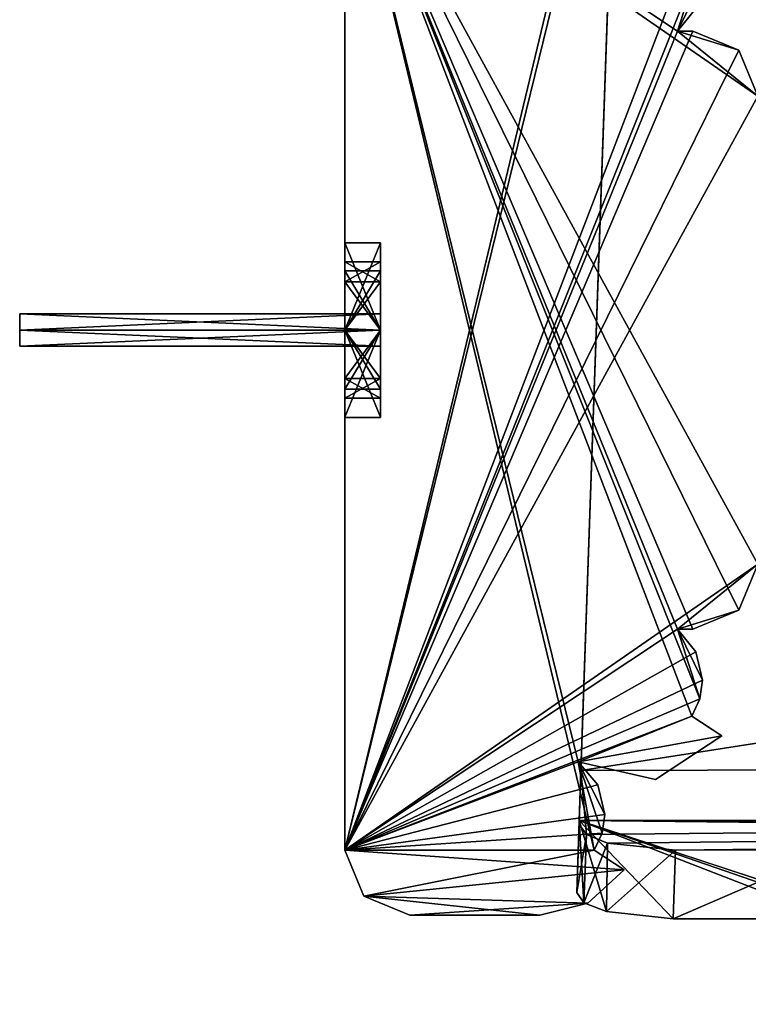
# Model space of a CAD drawing. Header units: millimetres. Extents: x -294 to 294, y -16 to 464.
# Tile 13 of 140: x -294 to -272, y 408 to 439. Entities that reach past the tile are written whole.
import ezdxf

# ---------------------------------------------------------------- set-up
doc = ezdxf.new("R2010")
doc.units = ezdxf.units.MM
doc.header["$LTSCALE"] = 65.185185
for name, color, linetype in [('1943', 7, 'CONTINUOUS'), ('1944', 7, 'CONTINUOUS'), ('1945', 7, 'CONTINUOUS'), ('1950', 7, 'CONTINUOUS'), ('1951', 7, 'CONTINUOUS'), ('1955', 7, 'CONTINUOUS'), ('1961', 7, 'CONTINUOUS'), ('1962', 7, 'CONTINUOUS'), ('1963', 7, 'CONTINUOUS'), ('1980', 7, 'CONTINUOUS'), ('1981', 7, 'CONTINUOUS'), ('1982', 7, 'CONTINUOUS'), ('1983', 7, 'CONTINUOUS'), ('1984', 7, 'CONTINUOUS'), ('1985', 7, 'CONTINUOUS'), ('1986', 7, 'CONTINUOUS'), ('1987', 7, 'CONTINUOUS'), ('1988', 7, 'CONTINUOUS'), ('1989', 7, 'CONTINUOUS'), ('1990', 7, 'CONTINUOUS'), ('1991', 7, 'CONTINUOUS'), ('1992', 7, 'CONTINUOUS'), ('1993', 7, 'CONTINUOUS'), ('1994', 7, 'CONTINUOUS'), ('1995', 7, 'CONTINUOUS'), ('1996', 7, 'CONTINUOUS'), ('1997', 7, 'CONTINUOUS'), ('1998', 7, 'CONTINUOUS'), ('1999', 7, 'CONTINUOUS'), ('2000', 7, 'CONTINUOUS'), ('2001', 7, 'CONTINUOUS'), ('2002', 7, 'CONTINUOUS'), ('2003', 7, 'CONTINUOUS'), ('2004', 7, 'CONTINUOUS'), ('2005', 7, 'CONTINUOUS'), ('2006', 7, 'CONTINUOUS'), ('791', 7, 'CONTINUOUS'), ('794', 7, 'CONTINUOUS'), ('795', 7, 'CONTINUOUS'), ('819', 7, 'CONTINUOUS'), ('900', 7, 'CONTINUOUS'), ('912', 7, 'CONTINUOUS'), ('913', 7, 'CONTINUOUS')]:
    doc.layers.add(name, color=color, linetype=linetype)

msp = doc.modelspace()

# ---------------------------------------------------------------- linework, layer by layer
at = {"layer": '1943', "linetype": 'Continuous'}
for points in [[(-272.411, 416.519, -17), (-274.446, 415.174, -17), (-272.411, 416.519, -317), (-272.411, 416.519, -17)], [(-272.411, 416.519, -317), (-274.446, 415.174, -17), (-274.446, 415.174, -317), (-272.411, 416.519, -317)], [(-274.446, 415.174, -17), (-276.824, 415.717, -17), (-274.446, 415.174, -317), (-274.446, 415.174, -17)], [(-274.446, 415.174, -317), (-276.824, 415.717, -17), (-276.824, 415.717, -317), (-274.446, 415.174, -317)]]:
    msp.add_3dface(points, dxfattribs=at)
at = {"layer": '1944', "linetype": 'Continuous'}
for points in [[(-272.411, 416.519, -17), (-272.411, 416.519, -317), (-273.33, 417.124, -17), (-272.411, 416.519, -17)], [(-272.411, 416.519, -317), (-273.33, 417.124, -317), (-273.33, 417.124, -17), (-272.411, 416.519, -317)]]:
    msp.add_3dface(points, dxfattribs=at)
at = {"layer": '1945', "linetype": 'Continuous'}
for points in [[(-284, 445, -17), (-284, 413, -17), (-276.33, 445, -17), (-284, 445, -17)], [(-276.33, 445, -17), (-284, 413, -17), (-276.824, 442.283, -17), (-276.33, 445, -17)], [(-276.824, 442.283, -17), (-284, 413, -17), (-273.33, 440.876, -17), (-276.824, 442.283, -17)], [(-273.33, 440.876, -17), (-284, 413, -17), (-273.084, 440.35, -17), (-273.33, 440.876, -17)], [(-273.084, 440.35, -17), (-284, 413, -17), (-273.768, 438.2, -17), (-273.084, 440.35, -17)], [(-273, 439.776, -17), (-273.084, 440.35, -17), (-273.768, 438.2, -17), (-273, 439.776, -17)], [(-273.202, 438.899, -17), (-273, 439.776, -17), (-273.768, 438.2, -17), (-273.202, 438.899, -17)], [(-273.768, 438.2, -17), (-284, 413, -17), (-273.3, 438.2, -17), (-273.768, 438.2, -17)], [(-273.3, 438.2, -17), (-284, 413, -17), (-271.886, 437.614, -17), (-273.3, 438.2, -17)], [(-271.886, 437.614, -17), (-284, 413, -17), (-271.3, 436.2, -17), (-271.886, 437.614, -17)], [(-271.3, 436.2, -17), (-284, 413, -17), (-271.3, 421.8, -17), (-271.3, 436.2, -17)], [(-271.3, 421.8, -17), (-284, 413, -17), (-273.768, 419.8, -17), (-271.3, 421.8, -17)], [(-271.886, 420.386, -17), (-271.3, 421.8, -17), (-273.768, 419.8, -17), (-271.886, 420.386, -17)], [(-273.3, 419.8, -17), (-271.886, 420.386, -17), (-273.768, 419.8, -17), (-273.3, 419.8, -17)], [(-273.768, 419.8, -17), (-284, 413, -17), (-273.202, 419.101, -17), (-273.768, 419.8, -17)], [(-273.202, 419.101, -17), (-284, 413, -17), (-273, 418.224, -17), (-273.202, 419.101, -17)], [(-273, 418.224, -17), (-284, 413, -17), (-273.084, 417.65, -17), (-273, 418.224, -17)], [(-273.084, 417.65, -17), (-284, 413, -17), (-273.33, 417.124, -17), (-273.084, 417.65, -17)], [(-284, 413, -17), (-276.824, 415.717, -17), (-273.33, 417.124, -17), (-284, 413, -17)], [(-276.824, 415.717, -17), (-272.411, 416.519, -17), (-273.33, 417.124, -17), (-276.824, 415.717, -17)], [(-276.824, 415.717, -17), (-274.446, 415.174, -17), (-272.411, 416.519, -17), (-276.824, 415.717, -17)], [(-276.218, 415.007, -17), (-276.824, 415.717, -17), (-284, 413, -17), (-276.218, 415.007, -17)], [(-276, 414.1, -17), (-276.218, 415.007, -17), (-284, 413, -17), (-276, 414.1, -17)], [(-276.084, 413.526, -17), (-276, 414.1, -17), (-284, 413, -17), (-276.084, 413.526, -17)], [(-276.33, 413, -17), (-276.084, 413.526, -17), (-284, 413, -17), (-276.33, 413, -17)], [(-276.33, 413, -17), (-284, 413, -17), (-283.414, 411.586, -17), (-276.33, 413, -17)], [(-275.411, 412.395, -17), (-276.33, 413, -17), (-283.414, 411.586, -17), (-275.411, 412.395, -17)], [(-276.53, 411.371, -17), (-275.411, 412.395, -17), (-283.414, 411.586, -17), (-276.53, 411.371, -17)], [(-282, 411, -17), (-276.53, 411.371, -17), (-283.414, 411.586, -17), (-282, 411, -17)], [(-278, 411, -17), (-276.53, 411.371, -17), (-282, 411, -17), (-278, 411, -17)]]:
    msp.add_3dface(points, dxfattribs=at)
at = {"layer": '1950', "linetype": 'Continuous'}
for points in [[(-284, 445, -317), (-284, 413, -317), (-284, 426.9, -254), (-284, 445, -317)], [(-284, 445, -17), (-284, 445, -317), (-284, 430.82, -40.953), (-284, 445, -17)], [(-284, 431.684, -223.449), (-284, 445, -317), (-284, 431.685, -226.549), (-284, 431.684, -223.449)], [(-284, 445, -317), (-284, 431.684, -223.449), (-284, 429, -72.1), (-284, 445, -317)], [(-284, 431.685, -226.549), (-284, 445, -317), (-284, 429, -228.1), (-284, 431.685, -226.549)], [(-284, 429, -228.1), (-284, 445, -317), (-284, 431.1, -250), (-284, 429, -228.1)], [(-284, 430.82, -40.953), (-284, 445, -317), (-284, 430.818, -43.051), (-284, 430.82, -40.953)], [(-284, 430.818, -43.051), (-284, 445, -317), (-284, 431.684, -67.449), (-284, 430.818, -43.051)], [(-284, 431.684, -67.449), (-284, 445, -317), (-284, 431.685, -70.549), (-284, 431.684, -67.449)], [(-284, 431.685, -70.549), (-284, 445, -317), (-284, 429, -72.1), (-284, 431.685, -70.549)], [(-284, 431.1, -254), (-284, 445, -317), (-284, 430.485, -255.485), (-284, 431.1, -254)], [(-284, 445, -317), (-284, 431.1, -254), (-284, 431.1, -250), (-284, 445, -317)], [(-284, 430.485, -255.485), (-284, 445, -317), (-284, 429, -256.1), (-284, 430.485, -255.485)], [(-284, 429, -256.1), (-284, 445, -317), (-284, 427.515, -255.485), (-284, 429, -256.1)], [(-284, 427.515, -255.485), (-284, 445, -317), (-284, 426.9, -254), (-284, 427.515, -255.485)], [(-284, 413, -17), (-284, 445, -17), (-284, 430.82, -40.953), (-284, 413, -17)], [(-284, 431.684, -223.449), (-284, 429, -221.9), (-284, 429, -72.1), (-284, 431.684, -223.449)], [(-284, 429, -44.1), (-284, 430.818, -43.051), (-284, 431.684, -67.449), (-284, 429, -44.1)], [(-284, 429, -65.9), (-284, 429, -44.1), (-284, 431.684, -67.449), (-284, 429, -65.9)], [(-284, 430.485, -248.515), (-284, 429, -228.1), (-284, 431.1, -250), (-284, 430.485, -248.515)], [(-284, 429, -39.9), (-284, 413, -17), (-284, 430.82, -40.953), (-284, 429, -39.9)], [(-284, 429, -247.9), (-284, 429, -228.1), (-284, 430.485, -248.515), (-284, 429, -247.9)], [(-284, 413, -17), (-284, 429, -221.9), (-284, 426.315, -223.451), (-284, 413, -17)], [(-284, 429, -221.9), (-284, 413, -17), (-284, 426.316, -70.551), (-284, 429, -221.9)], [(-284, 413, -17), (-284, 429, -39.9), (-284, 427.182, -40.949), (-284, 413, -17)], [(-284, 413, -17), (-284, 427.18, -43.047), (-284, 429, -65.9), (-284, 413, -17)], [(-284, 413, -17), (-284, 429, -65.9), (-284, 426.315, -67.451), (-284, 413, -17)], [(-284, 429, -72.1), (-284, 429, -221.9), (-284, 426.316, -70.551), (-284, 429, -72.1)], [(-284, 426.316, -226.551), (-284, 429, -228.1), (-284, 429, -247.9), (-284, 426.316, -226.551)], [(-284, 427.515, -248.515), (-284, 426.316, -226.551), (-284, 429, -247.9), (-284, 427.515, -248.515)], [(-284, 427.18, -43.047), (-284, 429, -44.1), (-284, 429, -65.9), (-284, 427.18, -43.047)], [(-284, 413, -17), (-284, 426.316, -226.551), (-284, 427.515, -248.515), (-284, 413, -17)], [(-284, 426.9, -250), (-284, 413, -17), (-284, 427.515, -248.515), (-284, 426.9, -250)], [(-284, 427.18, -43.047), (-284, 413, -17), (-284, 427.182, -40.949), (-284, 427.18, -43.047)], [(-284, 413, -317), (-284, 413, -17), (-284, 426.9, -254), (-284, 413, -317)], [(-284, 426.9, -254), (-284, 413, -17), (-284, 426.9, -250), (-284, 426.9, -254)], [(-284, 426.316, -226.551), (-284, 413, -17), (-284, 426.315, -223.451), (-284, 426.316, -226.551)], [(-284, 426.316, -70.551), (-284, 413, -17), (-284, 426.315, -67.451), (-284, 426.316, -70.551)]]:
    msp.add_3dface(points, dxfattribs=at)
at = {"layer": '1951', "linetype": 'Continuous'}
for points in [[(-273.202, 419.101, -317), (-273.768, 419.8, -317), (-273.202, 419.101, -17), (-273.202, 419.101, -317)], [(-273.768, 419.8, -317), (-273.768, 419.8, -17), (-273.202, 419.101, -17), (-273.768, 419.8, -317)], [(-273, 418.224, -317), (-273.202, 419.101, -317), (-273, 418.224, -17), (-273, 418.224, -317)], [(-273.202, 419.101, -317), (-273.202, 419.101, -17), (-273, 418.224, -17), (-273.202, 419.101, -317)], [(-273.084, 417.65, -317), (-273, 418.224, -317), (-273.084, 417.65, -17), (-273.084, 417.65, -317)], [(-273, 418.224, -317), (-273, 418.224, -17), (-273.084, 417.65, -17), (-273, 418.224, -317)], [(-273.33, 417.124, -317), (-273.084, 417.65, -317), (-273.33, 417.124, -17), (-273.33, 417.124, -317)], [(-273.084, 417.65, -317), (-273.084, 417.65, -17), (-273.33, 417.124, -17), (-273.084, 417.65, -317)]]:
    msp.add_3dface(points, dxfattribs=at)
at = {"layer": '1955', "linetype": 'Continuous'}
for points in [[(-276.824, 415.717, -317), (-276.33, 413, -317), (-284, 445, -317), (-276.824, 415.717, -317)], [(-276.824, 415.717, -317), (-284, 445, -317), (-273.33, 417.124, -317), (-276.824, 415.717, -317)], [(-284, 445, -317), (-276.33, 413, -317), (-284, 413, -317), (-284, 445, -317)], [(-273.33, 417.124, -317), (-284, 445, -317), (-273.084, 417.65, -317), (-273.33, 417.124, -317)], [(-273.084, 417.65, -317), (-284, 445, -317), (-273.768, 419.8, -317), (-273.084, 417.65, -317)], [(-273.768, 419.8, -317), (-284, 445, -317), (-273.3, 419.8, -317), (-273.768, 419.8, -317)], [(-273.3, 419.8, -317), (-284, 445, -317), (-271.886, 420.386, -317), (-273.3, 419.8, -317)], [(-271.886, 420.386, -317), (-284, 445, -317), (-271.3, 421.8, -317), (-271.886, 420.386, -317)], [(-271.3, 421.8, -317), (-284, 445, -317), (-271.3, 436.2, -317), (-271.3, 421.8, -317)], [(-271.3, 436.2, -317), (-284, 445, -317), (-273.768, 438.2, -317), (-271.3, 436.2, -317)], [(-273.768, 438.2, -317), (-284, 445, -317), (-273.202, 438.899, -317), (-273.768, 438.2, -317)], [(-271.886, 437.614, -317), (-271.3, 436.2, -317), (-273.768, 438.2, -317), (-271.886, 437.614, -317)], [(-273.3, 438.2, -317), (-271.886, 437.614, -317), (-273.768, 438.2, -317), (-273.3, 438.2, -317)], [(-273, 418.224, -317), (-273.084, 417.65, -317), (-273.768, 419.8, -317), (-273, 418.224, -317)], [(-273.202, 419.101, -317), (-273, 418.224, -317), (-273.768, 419.8, -317), (-273.202, 419.101, -317)], [(-272.411, 416.519, -317), (-276.824, 415.717, -317), (-273.33, 417.124, -317), (-272.411, 416.519, -317)], [(-272.411, 416.519, -317), (-274.446, 415.174, -317), (-276.824, 415.717, -317), (-272.411, 416.519, -317)], [(-276.33, 413, -317), (-276.824, 415.717, -317), (-276.084, 413.526, -317), (-276.33, 413, -317)], [(-276.824, 415.717, -317), (-276.218, 415.007, -317), (-276, 414.1, -317), (-276.824, 415.717, -317)], [(-276.824, 415.717, -317), (-276, 414.1, -317), (-276.084, 413.526, -317), (-276.824, 415.717, -317)], [(-276.33, 413, -317), (-275.411, 412.395, -317), (-284, 413, -317), (-276.33, 413, -317)], [(-284, 413, -317), (-275.411, 412.395, -317), (-283.414, 411.586, -317), (-284, 413, -317)], [(-283.414, 411.586, -317), (-275.411, 412.395, -317), (-276.53, 411.371, -317), (-283.414, 411.586, -317)], [(-282, 411, -317), (-283.414, 411.586, -317), (-278, 411, -317), (-282, 411, -317)], [(-278, 411, -317), (-283.414, 411.586, -317), (-276.53, 411.371, -317), (-278, 411, -317)]]:
    msp.add_3dface(points, dxfattribs=at)
at = {"layer": '1961', "linetype": 'Continuous'}
for points in [[(-273.768, 438.2, -317), (-273.202, 438.899, -317), (-273.768, 438.2, -17), (-273.768, 438.2, -317)], [(-273.202, 438.899, -317), (-273.202, 438.899, -17), (-273.768, 438.2, -17), (-273.202, 438.899, -317)]]:
    msp.add_3dface(points, dxfattribs=at)
at = {"layer": '1962', "linetype": 'Continuous'}
for points in [[(-273.3, 438.2, -317), (-273.768, 438.2, -317), (-273.768, 438.2, -17), (-273.3, 438.2, -317)], [(-273.3, 438.2, -317), (-273.768, 438.2, -17), (-273.3, 438.2, -17), (-273.3, 438.2, -317)]]:
    msp.add_3dface(points, dxfattribs=at)
at = {"layer": '1963', "linetype": 'Continuous'}
for points in [[(-271.886, 437.614, -317), (-273.3, 438.2, -317), (-271.886, 437.614, -17), (-271.886, 437.614, -317)], [(-273.3, 438.2, -317), (-273.3, 438.2, -17), (-271.886, 437.614, -17), (-273.3, 438.2, -317)], [(-271.3, 436.2, -317), (-271.886, 437.614, -317), (-271.3, 436.2, -17), (-271.3, 436.2, -317)], [(-271.886, 437.614, -317), (-271.886, 437.614, -17), (-271.3, 436.2, -17), (-271.886, 437.614, -317)]]:
    msp.add_3dface(points, dxfattribs=at)
at = {"layer": '1980', "linetype": 'Continuous'}
for points in [[(-276.33, 413, -317), (-276.33, 413, -17), (-275.411, 412.395, -317), (-276.33, 413, -317)], [(-275.411, 412.395, -317), (-276.33, 413, -17), (-275.411, 412.395, -17), (-275.411, 412.395, -317)]]:
    msp.add_3dface(points, dxfattribs=at)
at = {"layer": '1981', "linetype": 'Continuous'}
for points in [[(-276.824, 415.717, -317), (-276.824, 415.717, -17), (-276.218, 415.007, -17), (-276.824, 415.717, -317)], [(-276.824, 415.717, -317), (-276.218, 415.007, -17), (-276.218, 415.007, -317), (-276.824, 415.717, -317)], [(-276.218, 415.007, -17), (-276, 414.1, -17), (-276.218, 415.007, -317), (-276.218, 415.007, -17)], [(-276.218, 415.007, -317), (-276, 414.1, -17), (-276, 414.1, -317), (-276.218, 415.007, -317)], [(-276, 414.1, -17), (-276.084, 413.526, -17), (-276, 414.1, -317), (-276, 414.1, -17)], [(-276, 414.1, -317), (-276.084, 413.526, -17), (-276.084, 413.526, -317), (-276, 414.1, -317)], [(-276.33, 413, -17), (-276.33, 413, -317), (-276.084, 413.526, -317), (-276.33, 413, -17)], [(-276.084, 413.526, -17), (-276.33, 413, -17), (-276.084, 413.526, -317), (-276.084, 413.526, -17)]]:
    msp.add_3dface(points, dxfattribs=at)
at = {"layer": '1982', "linetype": 'Continuous'}
for points in [[(-282, 411, -317), (-278, 411, -317), (-278, 411, -17), (-282, 411, -317)], [(-282, 411, -317), (-278, 411, -17), (-282, 411, -17), (-282, 411, -317)]]:
    msp.add_3dface(points, dxfattribs=at)
at = {"layer": '1983', "linetype": 'Continuous'}
for points in [[(-284, 413, -317), (-283.414, 411.586, -317), (-284, 413, -17), (-284, 413, -317)], [(-284, 413, -17), (-283.414, 411.586, -317), (-283.414, 411.586, -17), (-284, 413, -17)], [(-283.414, 411.586, -317), (-282, 411, -317), (-283.414, 411.586, -17), (-283.414, 411.586, -317)], [(-282, 411, -317), (-282, 411, -17), (-283.414, 411.586, -17), (-282, 411, -317)]]:
    msp.add_3dface(points, dxfattribs=at)
at = {"layer": '1984', "linetype": 'Continuous'}
for points in [[(-275.411, 412.395, -317), (-275.411, 412.395, -17), (-276.53, 411.371, -17), (-275.411, 412.395, -317)], [(-276.53, 411.371, -317), (-275.411, 412.395, -317), (-276.53, 411.371, -17), (-276.53, 411.371, -317)], [(-278, 411, -317), (-276.53, 411.371, -317), (-278, 411, -17), (-278, 411, -317)], [(-276.53, 411.371, -317), (-276.53, 411.371, -17), (-278, 411, -17), (-276.53, 411.371, -317)]]:
    msp.add_3dface(points, dxfattribs=at)
at = {"layer": '1985', "linetype": 'Continuous'}
for points in [[(-273.768, 419.8, -317), (-273.3, 419.8, -317), (-273.3, 419.8, -17), (-273.768, 419.8, -317)], [(-273.768, 419.8, -317), (-273.3, 419.8, -17), (-273.768, 419.8, -17), (-273.768, 419.8, -317)]]:
    msp.add_3dface(points, dxfattribs=at)
at = {"layer": '1986', "linetype": 'Continuous'}
for points in [[(-271.886, 420.386, -317), (-271.3, 421.8, -317), (-271.886, 420.386, -17), (-271.886, 420.386, -317)], [(-271.3, 421.8, -317), (-271.3, 421.8, -17), (-271.886, 420.386, -17), (-271.3, 421.8, -317)], [(-273.3, 419.8, -317), (-271.886, 420.386, -317), (-273.3, 419.8, -17), (-273.3, 419.8, -317)], [(-271.886, 420.386, -317), (-271.886, 420.386, -17), (-273.3, 419.8, -17), (-271.886, 420.386, -317)]]:
    msp.add_3dface(points, dxfattribs=at)
at = {"layer": '1987', "linetype": 'Continuous'}
for points in [[(-284, 431.684, -223.449), (-284, 431.685, -226.549), (-282.9, 431.685, -223.451), (-284, 431.684, -223.449)], [(-282.9, 429, -221.9), (-284, 431.684, -223.449), (-282.9, 431.685, -223.451), (-282.9, 429, -221.9)], [(-284, 431.685, -226.549), (-284, 429, -228.1), (-282.9, 431.684, -226.551), (-284, 431.685, -226.549)], [(-282.9, 431.685, -223.451), (-284, 431.685, -226.549), (-282.9, 431.684, -226.551), (-282.9, 431.685, -223.451)], [(-284, 429, -221.9), (-284, 431.684, -223.449), (-282.9, 429, -221.9), (-284, 429, -221.9)], [(-284, 429, -228.1), (-282.9, 429, -228.1), (-282.9, 431.684, -226.551), (-284, 429, -228.1)]]:
    msp.add_3dface(points, dxfattribs=at)
at = {"layer": '1988', "linetype": 'Continuous'}
for points in [[(-282.9, 429, -221.9), (-282.9, 431.685, -223.451), (-282.9, 426.316, -223.449), (-282.9, 429, -221.9)], [(-282.9, 431.685, -223.451), (-282.9, 431.684, -226.551), (-282.9, 426.315, -226.549), (-282.9, 431.685, -223.451)], [(-282.9, 426.316, -223.449), (-282.9, 431.685, -223.451), (-282.9, 426.315, -226.549), (-282.9, 426.316, -223.449)], [(-282.9, 431.684, -226.551), (-282.9, 429, -228.1), (-282.9, 426.315, -226.549), (-282.9, 431.684, -226.551)]]:
    msp.add_3dface(points, dxfattribs=at)
at = {"layer": '1989', "linetype": 'Continuous'}
for points in [[(-282.9, 430.82, -43.047), (-282.9, 429, -44.1), (-282.9, 427.182, -43.051), (-282.9, 430.82, -43.047)], [(-282.9, 430.818, -40.949), (-282.9, 430.82, -43.047), (-282.9, 429, -41.5), (-282.9, 430.818, -40.949)], [(-282.9, 430.82, -43.047), (-282.9, 427.182, -43.051), (-282.9, 429, -42.5), (-282.9, 430.82, -43.047)], [(-282.9, 430.82, -43.047), (-282.9, 429, -42.5), (-282.9, 429.5, -41.999), (-282.9, 430.82, -43.047)], [(-282.9, 429, -41.5), (-282.9, 430.82, -43.047), (-282.9, 429.5, -41.999), (-282.9, 429, -41.5)], [(-282.9, 429, -39.9), (-282.9, 430.818, -40.949), (-282.9, 427.18, -40.953), (-282.9, 429, -39.9)], [(-282.9, 427.18, -40.953), (-282.9, 430.818, -40.949), (-282.9, 429, -41.5), (-282.9, 427.18, -40.953)], [(-282.9, 427.182, -43.051), (-282.9, 427.18, -40.953), (-282.9, 429, -42.5), (-282.9, 427.182, -43.051)], [(-282.9, 429, -42.5), (-282.9, 427.18, -40.953), (-282.9, 428.5, -42.001), (-282.9, 429, -42.5)], [(-282.9, 428.5, -42.001), (-282.9, 427.18, -40.953), (-282.9, 429, -41.5), (-282.9, 428.5, -42.001)]]:
    msp.add_3dface(points, dxfattribs=at)
at = {"layer": '1990', "linetype": 'Continuous'}
for points in [[(-282.9, 429, -65.9), (-282.9, 431.685, -67.451), (-282.9, 426.316, -67.449), (-282.9, 429, -65.9)], [(-282.9, 431.685, -67.451), (-282.9, 431.684, -70.551), (-282.9, 426.315, -70.549), (-282.9, 431.685, -67.451)], [(-282.9, 426.316, -67.449), (-282.9, 431.685, -67.451), (-282.9, 426.315, -70.549), (-282.9, 426.316, -67.449)], [(-282.9, 431.684, -70.551), (-282.9, 429, -72.1), (-282.9, 426.315, -70.549), (-282.9, 431.684, -70.551)]]:
    msp.add_3dface(points, dxfattribs=at)
at = {"layer": '1991', "linetype": 'Continuous'}
for points in [[(-282.9, 426.9, -254), (-282.9, 431.1, -254), (-282.9, 430.485, -255.485), (-282.9, 426.9, -254)], [(-282.9, 431.1, -254), (-282.9, 426.9, -254), (-282.9, 429, -253.5), (-282.9, 431.1, -254)], [(-282.9, 431.1, -250), (-282.9, 431.1, -254), (-282.9, 426.9, -250), (-282.9, 431.1, -250)], [(-282.9, 426.9, -250), (-282.9, 431.1, -254), (-282.9, 429, -252.5), (-282.9, 426.9, -250)], [(-282.9, 431.1, -254), (-282.9, 429, -253.5), (-282.9, 429.5, -252.999), (-282.9, 431.1, -254)], [(-282.9, 429, -252.5), (-282.9, 431.1, -254), (-282.9, 429.5, -252.999), (-282.9, 429, -252.5)], [(-282.9, 430.485, -248.515), (-282.9, 431.1, -250), (-282.9, 427.515, -248.515), (-282.9, 430.485, -248.515)], [(-282.9, 427.515, -248.515), (-282.9, 431.1, -250), (-282.9, 426.9, -250), (-282.9, 427.515, -248.515)], [(-282.9, 429, -256.1), (-282.9, 427.515, -255.485), (-282.9, 430.485, -255.485), (-282.9, 429, -256.1)], [(-282.9, 427.515, -255.485), (-282.9, 426.9, -254), (-282.9, 430.485, -255.485), (-282.9, 427.515, -255.485)], [(-282.9, 429, -247.9), (-282.9, 430.485, -248.515), (-282.9, 427.515, -248.515), (-282.9, 429, -247.9)], [(-282.9, 429, -253.5), (-282.9, 426.9, -254), (-282.9, 428.5, -253.001), (-282.9, 429, -253.5)], [(-282.9, 428.5, -253.001), (-282.9, 426.9, -250), (-282.9, 429, -252.5), (-282.9, 428.5, -253.001)], [(-282.9, 426.9, -254), (-282.9, 426.9, -250), (-282.9, 428.5, -253.001), (-282.9, 426.9, -254)]]:
    msp.add_3dface(points, dxfattribs=at)
at = {"layer": '1992', "linetype": 'Continuous'}
for points in [[(-284, 426.315, -223.451), (-284, 429, -221.9), (-282.9, 426.316, -223.449), (-284, 426.315, -223.451)], [(-284, 429, -221.9), (-282.9, 429, -221.9), (-282.9, 426.316, -223.449), (-284, 429, -221.9)], [(-284, 429, -228.1), (-284, 426.316, -226.551), (-282.9, 429, -228.1), (-284, 429, -228.1)], [(-282.9, 429, -228.1), (-284, 426.316, -226.551), (-282.9, 426.315, -226.549), (-282.9, 429, -228.1)], [(-284, 426.316, -226.551), (-284, 426.315, -223.451), (-282.9, 426.315, -226.549), (-284, 426.316, -226.551)], [(-284, 426.315, -223.451), (-282.9, 426.316, -223.449), (-282.9, 426.315, -226.549), (-284, 426.315, -223.451)]]:
    msp.add_3dface(points, dxfattribs=at)
at = {"layer": '1993', "linetype": 'Continuous'}
for points in [[(-284, 429, -39.9), (-284, 430.82, -40.953), (-282.9, 429, -39.9), (-284, 429, -39.9)], [(-284, 430.82, -40.953), (-284, 430.818, -43.051), (-282.9, 430.82, -43.047), (-284, 430.82, -40.953)], [(-282.9, 429, -39.9), (-284, 430.82, -40.953), (-282.9, 430.818, -40.949), (-282.9, 429, -39.9)], [(-282.9, 430.818, -40.949), (-284, 430.82, -40.953), (-282.9, 430.82, -43.047), (-282.9, 430.818, -40.949)], [(-284, 430.818, -43.051), (-284, 429, -44.1), (-282.9, 430.82, -43.047), (-284, 430.818, -43.051)], [(-284, 429, -44.1), (-282.9, 429, -44.1), (-282.9, 430.82, -43.047), (-284, 429, -44.1)]]:
    msp.add_3dface(points, dxfattribs=at)
at = {"layer": '1994', "linetype": 'Continuous'}
for points in [[(-284, 427.182, -40.949), (-284, 429, -39.9), (-282.9, 427.18, -40.953), (-284, 427.182, -40.949)], [(-284, 429, -39.9), (-282.9, 429, -39.9), (-282.9, 427.18, -40.953), (-284, 429, -39.9)], [(-284, 429, -44.1), (-284, 427.18, -43.047), (-282.9, 429, -44.1), (-284, 429, -44.1)], [(-282.9, 429, -44.1), (-284, 427.18, -43.047), (-282.9, 427.182, -43.051), (-282.9, 429, -44.1)], [(-284, 427.18, -43.047), (-284, 427.182, -40.949), (-282.9, 427.18, -40.953), (-284, 427.18, -43.047)], [(-284, 427.18, -43.047), (-282.9, 427.18, -40.953), (-282.9, 427.182, -43.051), (-284, 427.18, -43.047)]]:
    msp.add_3dface(points, dxfattribs=at)
at = {"layer": '1995', "linetype": 'Continuous'}
for points in [[(-284, 431.684, -67.449), (-284, 431.685, -70.549), (-282.9, 431.685, -67.451), (-284, 431.684, -67.449)], [(-282.9, 429, -65.9), (-284, 431.684, -67.449), (-282.9, 431.685, -67.451), (-282.9, 429, -65.9)], [(-284, 431.685, -70.549), (-284, 429, -72.1), (-282.9, 431.684, -70.551), (-284, 431.685, -70.549)], [(-282.9, 431.685, -67.451), (-284, 431.685, -70.549), (-282.9, 431.684, -70.551), (-282.9, 431.685, -67.451)], [(-284, 429, -65.9), (-284, 431.684, -67.449), (-282.9, 429, -65.9), (-284, 429, -65.9)], [(-284, 429, -72.1), (-282.9, 429, -72.1), (-282.9, 431.684, -70.551), (-284, 429, -72.1)]]:
    msp.add_3dface(points, dxfattribs=at)
at = {"layer": '1996', "linetype": 'Continuous'}
for points in [[(-284, 426.315, -67.451), (-284, 429, -65.9), (-282.9, 426.316, -67.449), (-284, 426.315, -67.451)], [(-284, 429, -65.9), (-282.9, 429, -65.9), (-282.9, 426.316, -67.449), (-284, 429, -65.9)], [(-284, 429, -72.1), (-284, 426.316, -70.551), (-282.9, 429, -72.1), (-284, 429, -72.1)], [(-282.9, 429, -72.1), (-284, 426.316, -70.551), (-282.9, 426.315, -70.549), (-282.9, 429, -72.1)], [(-284, 426.316, -70.551), (-284, 426.315, -67.451), (-282.9, 426.315, -70.549), (-284, 426.316, -70.551)], [(-284, 426.315, -67.451), (-282.9, 426.316, -67.449), (-282.9, 426.315, -70.549), (-284, 426.315, -67.451)]]:
    msp.add_3dface(points, dxfattribs=at)
at = {"layer": '1997', "linetype": 'Continuous'}
for points in [[(-284, 431.1, -254), (-284, 430.485, -255.485), (-282.9, 431.1, -254), (-284, 431.1, -254)], [(-282.9, 431.1, -254), (-284, 430.485, -255.485), (-282.9, 430.485, -255.485), (-282.9, 431.1, -254)], [(-284, 430.485, -255.485), (-284, 429, -256.1), (-282.9, 430.485, -255.485), (-284, 430.485, -255.485)], [(-284, 429, -256.1), (-282.9, 429, -256.1), (-282.9, 430.485, -255.485), (-284, 429, -256.1)], [(-284, 429, -256.1), (-284, 427.515, -255.485), (-282.9, 429, -256.1), (-284, 429, -256.1)], [(-282.9, 429, -256.1), (-284, 427.515, -255.485), (-282.9, 427.515, -255.485), (-282.9, 429, -256.1)], [(-284, 427.515, -255.485), (-284, 426.9, -254), (-282.9, 427.515, -255.485), (-284, 427.515, -255.485)], [(-282.9, 427.515, -255.485), (-284, 426.9, -254), (-282.9, 426.9, -254), (-282.9, 427.515, -255.485)]]:
    msp.add_3dface(points, dxfattribs=at)
at = {"layer": '1998', "linetype": 'Continuous'}
for points in [[(-284, 426.9, -254), (-284, 426.9, -250), (-282.9, 426.9, -254), (-284, 426.9, -254)], [(-282.9, 426.9, -254), (-284, 426.9, -250), (-282.9, 426.9, -250), (-282.9, 426.9, -254)]]:
    msp.add_3dface(points, dxfattribs=at)
at = {"layer": '1999', "linetype": 'Continuous'}
for points in [[(-284, 430.485, -248.515), (-284, 431.1, -250), (-282.9, 430.485, -248.515), (-284, 430.485, -248.515)], [(-284, 431.1, -250), (-282.9, 431.1, -250), (-282.9, 430.485, -248.515), (-284, 431.1, -250)], [(-284, 429, -247.9), (-284, 430.485, -248.515), (-282.9, 429, -247.9), (-284, 429, -247.9)], [(-284, 430.485, -248.515), (-282.9, 430.485, -248.515), (-282.9, 429, -247.9), (-284, 430.485, -248.515)], [(-284, 427.515, -248.515), (-284, 429, -247.9), (-282.9, 427.515, -248.515), (-284, 427.515, -248.515)], [(-284, 429, -247.9), (-282.9, 429, -247.9), (-282.9, 427.515, -248.515), (-284, 429, -247.9)], [(-284, 426.9, -250), (-284, 427.515, -248.515), (-282.9, 426.9, -250), (-284, 426.9, -250)], [(-284, 427.515, -248.515), (-282.9, 427.515, -248.515), (-282.9, 426.9, -250), (-284, 427.515, -248.515)]]:
    msp.add_3dface(points, dxfattribs=at)
at = {"layer": '2000', "linetype": 'Continuous'}
for points in [[(-284, 431.1, -250), (-284, 431.1, -254), (-282.9, 431.1, -250), (-284, 431.1, -250)], [(-284, 431.1, -254), (-282.9, 431.1, -254), (-282.9, 431.1, -250), (-284, 431.1, -254)]]:
    msp.add_3dface(points, dxfattribs=at)
at = {"layer": '2001', "linetype": 'Continuous'}
for points in [[(-282.9, 429, -42.5), (-282.9, 428.5, -42.001), (-294, 429, -42.5), (-282.9, 429, -42.5)], [(-282.9, 428.5, -42.001), (-282.9, 429, -41.5), (-294, 428.5, -41.999), (-282.9, 428.5, -42.001)], [(-294, 429, -42.5), (-282.9, 428.5, -42.001), (-294, 428.5, -41.999), (-294, 429, -42.5)], [(-294, 428.5, -41.999), (-282.9, 429, -41.5), (-294, 429, -41.5), (-294, 428.5, -41.999)]]:
    msp.add_3dface(points, dxfattribs=at)
at = {"layer": '2002', "linetype": 'Continuous'}
for points in [[(-282.9, 429.5, -41.999), (-282.9, 429, -42.5), (-294, 429.5, -42.001), (-282.9, 429.5, -41.999)], [(-282.9, 429, -42.5), (-294, 429, -42.5), (-294, 429.5, -42.001), (-282.9, 429, -42.5)], [(-282.9, 429, -41.5), (-282.9, 429.5, -41.999), (-294, 429, -41.5), (-282.9, 429, -41.5)], [(-294, 429, -41.5), (-282.9, 429.5, -41.999), (-294, 429.5, -42.001), (-294, 429, -41.5)]]:
    msp.add_3dface(points, dxfattribs=at)
at = {"layer": '2003', "linetype": 'Continuous'}
for points in [[(-294, 429, -42.5), (-294, 428.5, -41.999), (-294, 429.5, -42.001), (-294, 429, -42.5)], [(-294, 428.5, -41.999), (-294, 429, -41.5), (-294, 429.5, -42.001), (-294, 428.5, -41.999)]]:
    msp.add_3dface(points, dxfattribs=at)
at = {"layer": '2004', "linetype": 'Continuous'}
for points in [[(-294, 429, -253.5), (-294, 428.5, -252.999), (-294, 429.5, -253.001), (-294, 429, -253.5)], [(-294, 428.5, -252.999), (-294, 429, -252.5), (-294, 429.5, -253.001), (-294, 428.5, -252.999)]]:
    msp.add_3dface(points, dxfattribs=at)
at = {"layer": '2005', "linetype": 'Continuous'}
for points in [[(-282.9, 429, -253.5), (-282.9, 428.5, -253.001), (-294, 429, -253.5), (-282.9, 429, -253.5)], [(-282.9, 428.5, -253.001), (-282.9, 429, -252.5), (-294, 428.5, -252.999), (-282.9, 428.5, -253.001)], [(-294, 429, -253.5), (-282.9, 428.5, -253.001), (-294, 428.5, -252.999), (-294, 429, -253.5)], [(-294, 428.5, -252.999), (-282.9, 429, -252.5), (-294, 429, -252.5), (-294, 428.5, -252.999)]]:
    msp.add_3dface(points, dxfattribs=at)
at = {"layer": '2006', "linetype": 'Continuous'}
for points in [[(-282.9, 429.5, -252.999), (-282.9, 429, -253.5), (-294, 429.5, -253.001), (-282.9, 429.5, -252.999)], [(-282.9, 429, -253.5), (-294, 429, -253.5), (-294, 429.5, -253.001), (-282.9, 429, -253.5)], [(-282.9, 429, -252.5), (-282.9, 429.5, -252.999), (-294, 429, -252.5), (-282.9, 429, -252.5)], [(-294, 429, -252.5), (-282.9, 429.5, -252.999), (-294, 429.5, -253.001), (-294, 429, -252.5)]]:
    msp.add_3dface(points, dxfattribs=at)
at = {"layer": '791', "linetype": 'Continuous'}
for points in [[(-275.237, 458.5, -6.291), (0, 458.5, -7.252), (-276.74, 415.446, -4.782), (-275.237, 458.5, -6.291)], [(0, 458.5, -7.252), (0, 416.18, -5.775), (-276.74, 415.446, -4.782), (0, 458.5, -7.252)]]:
    msp.add_3dface(points, dxfattribs=at)
at = {"layer": '794', "linetype": 'Continuous'}
for points in [[(-276.74, 415.446, -4.782), (0, 416.18, -5.775), (-276.572, 413.475, -12.141), (-276.74, 415.446, -4.782)], [(-276.572, 413.475, -12.141), (0, 416.18, -5.775), (-275.92, 413.217, -13.112), (-276.572, 413.475, -12.141)], [(-275.92, 413.217, -13.112), (0, 416.18, -5.775), (-273.834, 412.994, -13.973), (-275.92, 413.217, -13.112)], [(-273.834, 412.994, -13.973), (0, 416.18, -5.775), (-268.99, 413.007, -13.99), (-273.834, 412.994, -13.973)], [(-276.798, 413.787, -10.973), (-276.74, 415.446, -4.782), (-276.572, 413.475, -12.141), (-276.798, 413.787, -10.973)]]:
    msp.add_3dface(points, dxfattribs=at)
at = {"layer": '795', "linetype": 'Continuous'}
for points in [[(-275.149, 461, -4.351), (-276.74, 415.446, -4.782), (-276.794, 413.908, -2.706), (-275.149, 461, -4.351)], [(-275.237, 458.5, -6.291), (-276.74, 415.446, -4.782), (-275.149, 461, -4.351), (-275.237, 458.5, -6.291)], [(-276.74, 415.446, -4.782), (-276.798, 413.787, -10.973), (-276.794, 413.908, -2.706), (-276.74, 415.446, -4.782)], [(-276.794, 413.908, -2.706), (-276.798, 413.787, -10.973), (-276.871, 411.693, -10.973), (-276.794, 413.908, -2.706)]]:
    msp.add_3dface(points, dxfattribs=at)
at = {"layer": '819', "linetype": 'Continuous'}
for points in [[(-275.149, 461, -4.351), (-276.794, 413.908, -2.706), (276.794, 413.908, -2.706), (-275.149, 461, -4.351)], [(275.149, 461, -4.351), (-275.149, 461, -4.351), (276.794, 413.908, -2.706), (275.149, 461, -4.351)]]:
    msp.add_3dface(points, dxfattribs=at)
at = {"layer": '900', "linetype": 'Continuous'}
for points in [[(-276.794, 413.908, -2.706), (-276.871, 411.693, -10.973), (-276.646, 411.381, -12.139), (-276.794, 413.908, -2.706)], [(276.794, 413.908, -2.706), (-276.794, 413.908, -2.706), (276.645, 411.38, -12.14), (276.794, 413.908, -2.706)], [(-276.794, 413.908, -2.706), (273.908, 410.889, -13.972), (275.993, 411.12, -13.112), (-276.794, 413.908, -2.706)], [(273.908, 410.889, -13.972), (-276.794, 413.908, -2.706), (268.99, 410.885, -13.99), (273.908, 410.889, -13.972)], [(-276.794, 413.908, -2.706), (275.993, 411.12, -13.112), (276.645, 411.38, -12.14), (-276.794, 413.908, -2.706)], [(268.99, 410.885, -13.99), (-276.794, 413.908, -2.706), (267.812, 410.819, -14.234), (268.99, 410.885, -13.99)], [(-276.794, 413.908, -2.706), (266, 410.081, -16.99), (266.855, 410.643, -14.892), (-276.794, 413.908, -2.706)], [(266, 410.081, -16.99), (-276.794, 413.908, -2.706), (266, 408.256, -23.802), (266, 410.081, -16.99)], [(-276.794, 413.908, -2.706), (266.855, 410.643, -14.892), (267.812, 410.819, -14.234), (-276.794, 413.908, -2.706)], [(266, 408.256, -23.802), (-276.794, 413.908, -2.706), (-266.854, 410.642, -14.894), (266, 408.256, -23.802)], [(-266.854, 410.642, -14.894), (-276.794, 413.908, -2.706), (-267.863, 410.825, -14.213), (-266.854, 410.642, -14.894)], [(-267.863, 410.825, -14.213), (-276.794, 413.908, -2.706), (-268.99, 410.885, -13.99), (-267.863, 410.825, -14.213)], [(-268.99, 410.885, -13.99), (-276.794, 413.908, -2.706), (-273.908, 410.889, -13.972), (-268.99, 410.885, -13.99)], [(-273.908, 410.889, -13.972), (-276.794, 413.908, -2.706), (-275.949, 411.108, -13.155), (-273.908, 410.889, -13.972)], [(-275.949, 411.108, -13.155), (-276.794, 413.908, -2.706), (-276.646, 411.381, -12.139), (-275.949, 411.108, -13.155)]]:
    msp.add_3dface(points, dxfattribs=at)
at = {"layer": '912', "linetype": 'Continuous'}
for points in [[(-273.834, 412.994, -13.973), (-268.99, 413.007, -13.99), (-273.908, 410.889, -13.972), (-273.834, 412.994, -13.973)], [(-268.99, 413.007, -13.99), (-268.99, 410.885, -13.99), (-273.908, 410.889, -13.972), (-268.99, 413.007, -13.99)]]:
    msp.add_3dface(points, dxfattribs=at)
at = {"layer": '913', "linetype": 'Continuous'}
for points in [[(-276.798, 413.787, -10.973), (-276.572, 413.475, -12.141), (-276.871, 411.693, -10.973), (-276.798, 413.787, -10.973)], [(-276.871, 411.693, -10.973), (-276.572, 413.475, -12.141), (-276.646, 411.381, -12.139), (-276.871, 411.693, -10.973)], [(-276.572, 413.475, -12.141), (-275.92, 413.217, -13.112), (-276.646, 411.381, -12.139), (-276.572, 413.475, -12.141)], [(-275.92, 413.217, -13.112), (-275.949, 411.108, -13.155), (-276.646, 411.381, -12.139), (-275.92, 413.217, -13.112)], [(-275.92, 413.217, -13.112), (-273.834, 412.994, -13.973), (-275.949, 411.108, -13.155), (-275.92, 413.217, -13.112)], [(-273.834, 412.994, -13.973), (-273.908, 410.889, -13.972), (-275.949, 411.108, -13.155), (-273.834, 412.994, -13.973)]]:
    msp.add_3dface(points, dxfattribs=at)

doc.saveas('drawing.dxf')
